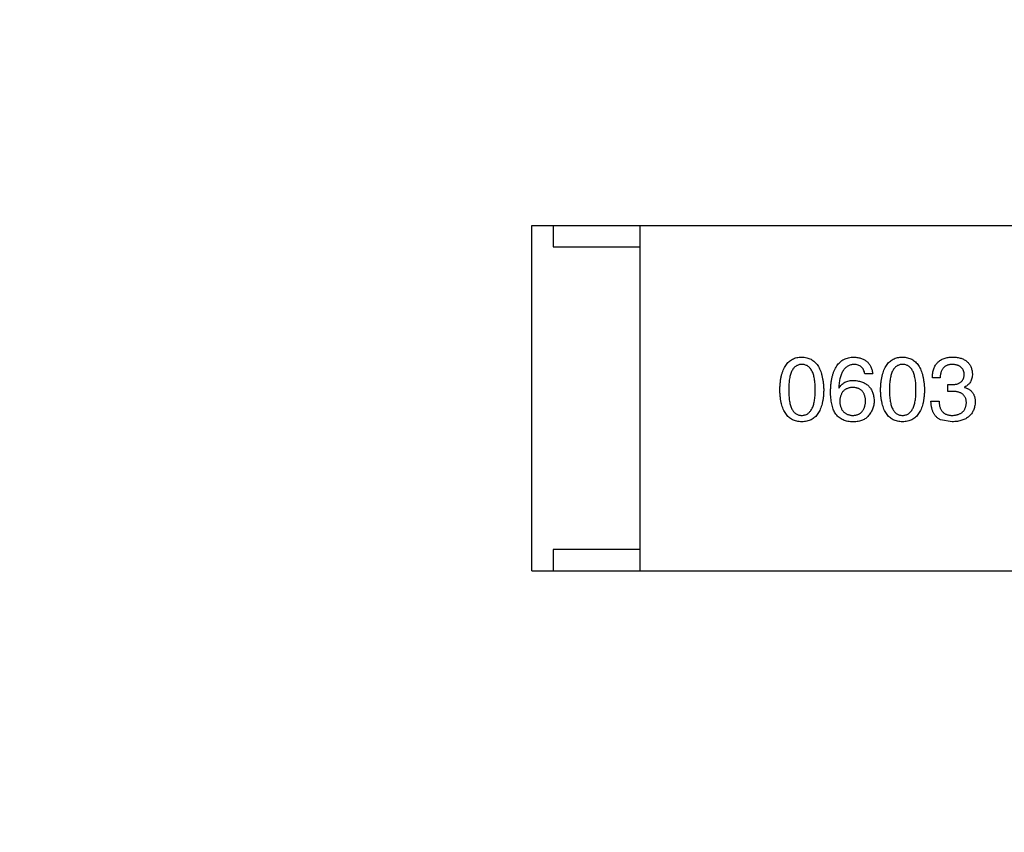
# Model space of a CAD drawing. Header units: millimetres. Extents: x -16 to 538, y -56 to 87.
# Tile 142 of 162: x 466.99 to 469.27, y 25.8 to 27.69. Entities that reach past the tile are written whole.
import ezdxf

# ---------------------------------------------------------------- set-up
doc = ezdxf.new("R2010")
doc.units = ezdxf.units.MM
doc.header["$LTSCALE"] = 1.21
doc.header["$MEASUREMENT"] = 0
doc.header["$PDMODE"] = 3
doc.header["$PDSIZE"] = 0.3125
doc.layers.get('0').update_dxf_attribs({"linetype": 'CONTINUOUS'})
doc.layers.get('DEFPOINTS').update_dxf_attribs({"linetype": 'CONTINUOUS'})
doc.layers.add('Dim', color=3, linetype='CONTINUOUS', lineweight=25)
doc.styles.get("Standard").update_dxf_attribs({"font": 'txt', "width": 0.8})
doc.dimstyles.get("Standard").update_dxf_attribs({"dimtxt": 0.15625, "dimasz": 0.1875, "dimexe": 0.125, "dimexo": 0.0625, "dimgap": 0.09, "dimtad": 0, "dimtih": 1, "dimtoh": 1, "dimzin": 4, "dimdsep": 46, "dimtxsty": 'STANDARD', "dimblk": '_FILLED', "dimblk1": '_FILLED', "dimblk2": '_FILLED', "dimcen": 0.09, "dimazin": 1, "dimtp": 0.01, "dimtm": 0.01, "dimtfac": 1, "dimtofl": 0, "dimtmove": 0, "dimatfit": 3, "dimldrblk": '_FILLED', "dimfxl": 1, "dimtolj": 1, "dimtzin": 4, "dimarcsym": 0})

# ---------------------------------------------------------------- blocks, each defined once
blk = doc.blocks.new('_FILLED')
at = {"color": 0, "linetype": 'ByBlock'}
blk.add_solid([(0, 0), (-1, 0.16667), (-1, -0.16667)], dxfattribs=at)
blk = doc.blocks.new('*D19')
at = {"color": 0, "linetype": 'ByBlock', "lineweight": -2}
for p, q in [((450.6432, 37.0225), (532.5397, 37.0225)), ((532.4147, 37.0225), (532.4147, 16.4209)), ((532.4147, -12.0275), (532.4147, 8.5742)), ((450.6432, -12.0275), (532.5397, -12.0275))]:
    blk.add_line(p, q, dxfattribs=at)
at = {"layer": 'DEFPOINTS', "color": 0, "linetype": 'ByBlock'}
for p in [(450.5807, 37.0225), (450.5807, -12.0275)]:
    blk.add_point(p, dxfattribs=at)
at = {"color": 0, "linetype": 'ByBlock', "lineweight": -2, "xscale": 2.54, "yscale": 2.54, "zscale": 2.54}
for p, rotation in [((532.4147, 37.0225), 90), ((532.4147, -12.0275), 270)]:
    blk.add_blockref('_FILLED', p, dxfattribs=dict(at, rotation=rotation))
at = {"color": 0, "linetype": 'ByBlock', "lineweight": -2, "insert": (532.4147, 12.4975), "char_height": 2.5, "attachment_point": 5, "rotation": 90}
blk.add_mtext('\\A1;49.05', dxfattribs=at)

msp = doc.modelspace()

# ---------------------------------------------------------------- linework, layer by layer
at = {"color": 7, "linetype": 'Continuous'}
for p, q in [((468.1737, 27.2091), (469.7737, 27.2091)), ((468.1737, 26.4091), (468.1737, 27.2091)), ((468.2237, 27.2091), (468.2237, 27.1591)), ((468.4237, 27.2091), (468.4237, 26.4091)), ((468.2237, 27.1591), (468.4237, 27.1591)), ((468.9628, 26.865), (468.9448, 26.865)), ((469.1189, 26.856), (469.1009, 26.856)), ((468.8841, 26.833), (468.885, 26.8322)), ((469.137, 26.8404), (469.1468, 26.8404)), ((469.137, 26.8248), (469.137, 26.8404)), ((469.146, 26.8248), (469.137, 26.8248)), ((469.1755, 26.8347), (469.1755, 26.8338)), ((469.0976, 26.8019), (469.1165, 26.8019)), ((469.1468, 26.7543), (469.1197, 26.7592)), ((468.4237, 26.4591), (468.2237, 26.4591)), ((468.2237, 26.4591), (468.2237, 26.4091)), ((468.1737, 26.4091), (469.7737, 26.4091))]:
    msp.add_line(p, q, dxfattribs=at)
for points, knots in [([(468.7479, 26.8281), (468.748, 26.8311), (468.7482, 26.8371), (468.749, 26.8456), (468.75, 26.8536), (468.7516, 26.861), (468.7534, 26.8678), (468.7557, 26.8741), (468.7583, 26.8798), (468.7613, 26.8848), (468.7646, 26.8894), (468.7684, 26.8933), (468.7725, 26.8966), (468.777, 26.8994), (468.782, 26.9015), (468.7872, 26.9031), (468.7928, 26.9041), (468.7967, 26.9042), (468.7987, 26.9043)], [0, 0, 0, 0, 0.088823, 0.172287, 0.250296, 0.323438, 0.392244, 0.456221, 0.516635, 0.573871, 0.628, 0.680335, 0.731489, 0.782557, 0.834044, 0.886738, 0.942089, 1, 1, 1, 1]), ([(468.7987, 26.9043), (468.8007, 26.9042), (468.8045, 26.904), (468.81, 26.9029), (468.8152, 26.9012), (468.8201, 26.8991), (468.8245, 26.8963), (468.8286, 26.8929), (468.8323, 26.8889), (468.8357, 26.8844), (468.8387, 26.8794), (468.8414, 26.8737), (468.8436, 26.8675), (468.8455, 26.8607), (468.8471, 26.8534), (468.8483, 26.8454), (468.8491, 26.837), (468.8494, 26.8311), (468.8495, 26.8281)], [0, 0, 0, 0, 0.057415, 0.112361, 0.16496, 0.216437, 0.267441, 0.318839, 0.371478, 0.426325, 0.483626, 0.544235, 0.608673, 0.677374, 0.750405, 0.828394, 0.911525, 1, 1, 1, 1]), ([(468.8653, 26.8248), (468.8654, 26.828), (468.8656, 26.8341), (468.8664, 26.8429), (468.8676, 26.8512), (468.8692, 26.8589), (468.8711, 26.8659), (468.8735, 26.8724), (468.8763, 26.8783), (468.8795, 26.8836), (468.8831, 26.8883), (468.8871, 26.8924), (468.8915, 26.896), (468.8963, 26.8989), (468.9015, 26.9011), (468.9071, 26.9029), (468.9131, 26.9039), (468.9173, 26.9042), (468.9194, 26.9043)], [0, 0, 0, 0, 0.087517, 0.169686, 0.246944, 0.319347, 0.387088, 0.450961, 0.511075, 0.567974, 0.622351, 0.675039, 0.726853, 0.778688, 0.83093, 0.884738, 0.941043, 1, 1, 1, 1]), ([(468.9194, 26.9043), (468.921, 26.9042), (468.9241, 26.9039), (468.9286, 26.9032), (468.9328, 26.9023), (468.9368, 26.901), (468.9405, 26.8995), (468.9439, 26.8977), (468.9471, 26.8956), (468.95, 26.8933), (468.9525, 26.8907), (468.9548, 26.8878), (468.9569, 26.8847), (468.9586, 26.8813), (468.9601, 26.8776), (468.9613, 26.8736), (468.9623, 26.8694), (468.9626, 26.8665), (468.9628, 26.865)], [0, 0, 0, 0, 0.073784, 0.144317, 0.211047, 0.274818, 0.336501, 0.395724, 0.453465, 0.510016, 0.566585, 0.622844, 0.680328, 0.739335, 0.800408, 0.863904, 0.93053, 1, 1, 1, 1]), ([(468.981, 26.8281), (468.9811, 26.8311), (468.9813, 26.8371), (468.9821, 26.8456), (468.9832, 26.8536), (468.9847, 26.861), (468.9866, 26.8678), (468.9888, 26.8741), (468.9914, 26.8798), (468.9944, 26.8848), (468.9978, 26.8894), (469.0015, 26.8933), (469.0057, 26.8966), (469.0102, 26.8994), (469.0151, 26.9015), (469.0204, 26.9031), (469.026, 26.9041), (469.0299, 26.9042), (469.0319, 26.9043)], [0, 0, 0, 0, 0.088823, 0.172287, 0.250296, 0.323438, 0.392244, 0.456221, 0.516635, 0.573871, 0.628, 0.680335, 0.731489, 0.782557, 0.834044, 0.886738, 0.942089, 1, 1, 1, 1]), ([(469.0319, 26.9043), (469.0338, 26.9042), (469.0376, 26.904), (469.0432, 26.9029), (469.0484, 26.9012), (469.0532, 26.8991), (469.0577, 26.8963), (469.0618, 26.8929), (469.0655, 26.8889), (469.0689, 26.8844), (469.0719, 26.8794), (469.0745, 26.8737), (469.0768, 26.8675), (469.0787, 26.8607), (469.0802, 26.8534), (469.0814, 26.8454), (469.0823, 26.837), (469.0825, 26.8311), (469.0827, 26.8281)], [0, 0, 0, 0, 0.057415, 0.112361, 0.16496, 0.216437, 0.267441, 0.318839, 0.371478, 0.426325, 0.483626, 0.544235, 0.608673, 0.677374, 0.750405, 0.828394, 0.911525, 1, 1, 1, 1]), ([(469.1009, 26.856), (469.101, 26.8579), (469.1011, 26.8616), (469.1017, 26.867), (469.1027, 26.8721), (469.1041, 26.8768), (469.1058, 26.8811), (469.1079, 26.8851), (469.1103, 26.8887), (469.1131, 26.8919), (469.1163, 26.8947), (469.1198, 26.8972), (469.1237, 26.8994), (469.128, 26.9011), (469.1326, 26.9025), (469.1376, 26.9035), (469.1429, 26.9042), (469.1465, 26.9043), (469.1484, 26.9043)], [0, 0, 0, 0, 0.074804, 0.144899, 0.211458, 0.274554, 0.334363, 0.392059, 0.448123, 0.503024, 0.558154, 0.613471, 0.670844, 0.729926, 0.792003, 0.857405, 0.926768, 1, 1, 1, 1]), ([(469.1484, 26.9043), (469.1502, 26.9042), (469.1535, 26.9041), (469.1584, 26.9034), (469.1629, 26.9026), (469.1672, 26.9014), (469.1711, 26.9), (469.1747, 26.8982), (469.1781, 26.8962), (469.181, 26.8939), (469.1837, 26.8914), (469.1861, 26.8885), (469.1881, 26.8854), (469.1899, 26.882), (469.1913, 26.8784), (469.1923, 26.8744), (469.1931, 26.8702), (469.1934, 26.8673), (469.1935, 26.8658)], [0, 0, 0, 0, 0.077845, 0.151584, 0.221397, 0.287366, 0.350104, 0.410398, 0.467998, 0.524388, 0.579979, 0.635152, 0.690917, 0.747936, 0.806661, 0.867861, 0.932479, 1, 1, 1, 1]), ([(468.7987, 26.8871), (468.7975, 26.8871), (468.7951, 26.887), (468.7916, 26.8863), (468.7884, 26.8851), (468.7854, 26.8835), (468.7826, 26.8814), (468.7801, 26.8788), (468.7779, 26.8758), (468.7759, 26.8723), (468.7741, 26.8684), (468.7725, 26.864), (468.7713, 26.8591), (468.7702, 26.8538), (468.7694, 26.848), (468.7688, 26.8418), (468.7684, 26.8351), (468.7684, 26.8305), (468.7684, 26.8281)], [0, 0, 0, 0, 0.049764, 0.097007, 0.143217, 0.188577, 0.235116, 0.282997, 0.333719, 0.387776, 0.445989, 0.508679, 0.576563, 0.649481, 0.728235, 0.812722, 0.903548, 1, 1, 1, 1]), ([(468.8299, 26.8281), (468.8298, 26.8305), (468.8298, 26.8351), (468.8294, 26.8418), (468.8288, 26.848), (468.828, 26.8538), (468.8269, 26.8591), (468.8256, 26.864), (468.824, 26.8684), (468.8222, 26.8723), (468.8201, 26.8758), (468.8178, 26.8788), (468.8152, 26.8814), (468.8124, 26.8835), (468.8093, 26.8851), (468.806, 26.8863), (468.8024, 26.887), (468.8, 26.8871), (468.7987, 26.8871)], [0, 0, 0, 0, 0.095719, 0.185854, 0.269738, 0.347952, 0.420315, 0.487894, 0.550245, 0.608186, 0.662454, 0.713283, 0.761375, 0.808209, 0.854301, 0.901312, 0.949396, 1, 1, 1, 1]), ([(468.9194, 26.8871), (468.9181, 26.887), (468.9155, 26.8868), (468.9119, 26.886), (468.9084, 26.8848), (468.9052, 26.8832), (468.9021, 26.8812), (468.8994, 26.8788), (468.8968, 26.8759), (468.8945, 26.8728), (468.8924, 26.8692), (468.8905, 26.8652), (468.8889, 26.8608), (468.8875, 26.856), (468.8863, 26.8508), (468.8853, 26.8452), (468.8846, 26.8393), (468.8843, 26.8351), (468.8841, 26.833)], [0, 0, 0, 0, 0.054741, 0.107075, 0.158339, 0.208382, 0.258772, 0.310045, 0.362765, 0.417822, 0.475982, 0.537466, 0.602901, 0.673037, 0.747247, 0.826291, 0.910782, 1, 1, 1, 1]), ([(468.9448, 26.865), (468.9444, 26.8667), (468.9437, 26.8701), (468.9418, 26.8746), (468.9394, 26.8785), (468.9365, 26.8817), (468.933, 26.8841), (468.9289, 26.8859), (468.9243, 26.887), (468.9211, 26.8871), (468.9194, 26.8871)], [0, 0, 0, 0, 0.1439, 0.274233, 0.394478, 0.509388, 0.621911, 0.738504, 0.863414, 1, 1, 1, 1]), ([(469.0319, 26.8871), (469.0306, 26.8871), (469.0282, 26.887), (469.0248, 26.8863), (469.0215, 26.8851), (469.0185, 26.8835), (469.0158, 26.8814), (469.0133, 26.8788), (469.011, 26.8758), (469.009, 26.8723), (469.0072, 26.8684), (469.0057, 26.864), (469.0044, 26.8591), (469.0033, 26.8538), (469.0025, 26.848), (469.002, 26.8418), (469.0016, 26.8351), (469.0015, 26.8305), (469.0015, 26.8281)], [0, 0, 0, 0, 0.049764, 0.097007, 0.143217, 0.188577, 0.235116, 0.282997, 0.333719, 0.387776, 0.445989, 0.508679, 0.576563, 0.649481, 0.728235, 0.812722, 0.903548, 1, 1, 1, 1]), ([(469.063, 26.8281), (469.063, 26.8305), (469.0629, 26.8351), (469.0626, 26.8418), (469.062, 26.848), (469.0611, 26.8538), (469.06, 26.8591), (469.0587, 26.864), (469.0572, 26.8684), (469.0553, 26.8723), (469.0532, 26.8758), (469.0509, 26.8788), (469.0484, 26.8814), (469.0456, 26.8835), (469.0425, 26.8851), (469.0391, 26.8863), (469.0356, 26.887), (469.0331, 26.8871), (469.0319, 26.8871)], [0, 0, 0, 0, 0.095719, 0.185854, 0.269738, 0.347952, 0.420315, 0.487894, 0.550245, 0.608186, 0.662454, 0.713283, 0.761375, 0.808209, 0.854301, 0.901312, 0.949396, 1, 1, 1, 1]), ([(469.1476, 26.8871), (469.1465, 26.8871), (469.1443, 26.887), (469.1411, 26.8867), (469.1381, 26.8861), (469.1354, 26.8852), (469.1328, 26.8841), (469.1305, 26.8828), (469.1284, 26.8812), (469.1265, 26.8794), (469.1248, 26.8773), (469.1233, 26.8749), (469.122, 26.8724), (469.121, 26.8696), (469.1201, 26.8665), (469.1195, 26.8632), (469.1191, 26.8597), (469.119, 26.8572), (469.1189, 26.856)], [0, 0, 0, 0, 0.069877, 0.136363, 0.198671, 0.257968, 0.315462, 0.370709, 0.425568, 0.479847, 0.535753, 0.592303, 0.651386, 0.713311, 0.778642, 0.84836, 0.921866, 1, 1, 1, 1]), ([(469.1747, 26.8642), (469.1746, 26.8651), (469.1744, 26.8668), (469.1739, 26.8693), (469.1733, 26.8717), (469.1724, 26.8739), (469.1714, 26.8759), (469.1701, 26.8778), (469.1687, 26.8795), (469.1671, 26.881), (469.1653, 26.8824), (469.1633, 26.8835), (469.1612, 26.8846), (469.1588, 26.8854), (469.1563, 26.8861), (469.1535, 26.8866), (469.1506, 26.887), (469.1486, 26.8871), (469.1476, 26.8871)], [0, 0, 0, 0, 0.067655, 0.132224, 0.194132, 0.253145, 0.309858, 0.366002, 0.421361, 0.47702, 0.532632, 0.590536, 0.65067, 0.713258, 0.779588, 0.848803, 0.921949, 1, 1, 1, 1]), ([(469.1935, 26.8658), (469.1935, 26.864), (469.1934, 26.8604), (469.1925, 26.8553), (469.1911, 26.8507), (469.1891, 26.8465), (469.1866, 26.8428), (469.1834, 26.8395), (469.1797, 26.8368), (469.1769, 26.8354), (469.1755, 26.8347)], [0, 0, 0, 0, 0.143686, 0.277942, 0.40333, 0.521785, 0.638573, 0.755208, 0.874773, 1, 1, 1, 1]), ([(468.885, 26.8322), (468.8858, 26.8336), (468.8875, 26.8364), (468.8907, 26.8402), (468.8943, 26.8433), (468.8985, 26.8459), (468.9031, 26.8478), (468.9081, 26.8492), (468.9136, 26.8501), (468.9174, 26.8502), (468.9194, 26.8502)], [0, 0, 0, 0, 0.122276, 0.239997, 0.35611, 0.473903, 0.59404, 0.720428, 0.855383, 1, 1, 1, 1]), ([(468.9194, 26.8502), (468.9212, 26.8501), (468.9248, 26.8497), (468.9299, 26.8488), (468.9347, 26.8477), (468.9392, 26.8462), (468.9433, 26.8443), (468.9471, 26.8422), (468.9505, 26.8397), (468.9536, 26.837), (468.9564, 26.8339), (468.9588, 26.8304), (468.9609, 26.8267), (468.9627, 26.8227), (468.964, 26.8183), (468.9651, 26.8137), (468.9658, 26.8087), (468.966, 26.8053), (468.9661, 26.8035)], [0, 0, 0, 0, 0.074228, 0.144548, 0.211288, 0.274576, 0.335162, 0.393915, 0.450599, 0.506657, 0.562409, 0.618617, 0.676096, 0.735061, 0.79654, 0.860906, 0.928473, 1, 1, 1, 1]), ([(469.1468, 26.8404), (469.1479, 26.8404), (469.15, 26.8405), (469.1531, 26.8409), (469.156, 26.8414), (469.1587, 26.8421), (469.1611, 26.843), (469.1634, 26.8441), (469.1654, 26.8453), (469.1673, 26.8467), (469.169, 26.8483), (469.1704, 26.8501), (469.1716, 26.852), (469.1727, 26.8541), (469.1735, 26.8564), (469.1741, 26.8588), (469.1745, 26.8614), (469.1746, 26.8632), (469.1747, 26.8642)], [0, 0, 0, 0, 0.079415, 0.154091, 0.22508, 0.29186, 0.355026, 0.415127, 0.472418, 0.528511, 0.583551, 0.638361, 0.693547, 0.750023, 0.807857, 0.868401, 0.932259, 1, 1, 1, 1]), ([(468.7987, 26.7543), (468.7967, 26.7544), (468.7928, 26.7546), (468.7872, 26.7555), (468.782, 26.7571), (468.7771, 26.7591), (468.7725, 26.7618), (468.7684, 26.765), (468.7646, 26.7688), (468.7613, 26.7732), (468.7583, 26.7781), (468.7557, 26.7836), (468.7534, 26.7897), (468.7516, 26.7963), (468.75, 26.8034), (468.749, 26.8111), (468.7482, 26.8194), (468.748, 26.8252), (468.7479, 26.8281)], [0, 0, 0, 0, 0.059135, 0.115606, 0.169241, 0.221578, 0.273261, 0.324749, 0.377329, 0.431642, 0.488541, 0.548597, 0.612232, 0.680174, 0.752504, 0.829777, 0.912307, 1, 1, 1, 1]), ([(468.7684, 26.8281), (468.7684, 26.8257), (468.7684, 26.8211), (468.7688, 26.8144), (468.7694, 26.8082), (468.7702, 26.8024), (468.7713, 26.7971), (468.7725, 26.7922), (468.7741, 26.7878), (468.7759, 26.7839), (468.7779, 26.7804), (468.7801, 26.7774), (468.7826, 26.7748), (468.7854, 26.7727), (468.7884, 26.771), (468.7916, 26.7699), (468.7951, 26.7692), (468.7975, 26.7691), (468.7987, 26.7691)], [0, 0, 0, 0, 0.096457, 0.187288, 0.27178, 0.350132, 0.423455, 0.491343, 0.554037, 0.612253, 0.666313, 0.717038, 0.764921, 0.811214, 0.856775, 0.902988, 0.950234, 1, 1, 1, 1]), ([(468.7987, 26.7691), (468.8, 26.7692), (468.8024, 26.7693), (468.806, 26.7701), (468.8093, 26.7713), (468.8124, 26.773), (468.8152, 26.7751), (468.8178, 26.7778), (468.8201, 26.7808), (468.8222, 26.7843), (468.824, 26.7882), (468.8256, 26.7926), (468.8269, 26.7974), (468.828, 26.8027), (468.8288, 26.8084), (468.8294, 26.8146), (468.8298, 26.8212), (468.8298, 26.8258), (468.8299, 26.8281)], [0, 0, 0, 0, 0.050879, 0.099377, 0.146973, 0.193618, 0.240619, 0.289461, 0.34047, 0.395283, 0.453059, 0.515633, 0.582666, 0.655287, 0.732971, 0.815933, 0.905166, 1, 1, 1, 1]), ([(468.8495, 26.8281), (468.8494, 26.8252), (468.8492, 26.8194), (468.8485, 26.8111), (468.8474, 26.8034), (468.8458, 26.7963), (468.844, 26.7897), (468.8417, 26.7836), (468.8391, 26.7781), (468.8361, 26.7732), (468.8328, 26.7688), (468.829, 26.765), (468.8249, 26.7618), (468.8204, 26.7591), (468.8155, 26.7571), (468.8102, 26.7555), (468.8046, 26.7546), (468.8007, 26.7544), (468.7987, 26.7543)], [0, 0, 0, 0, 0.08769, 0.170218, 0.24749, 0.319818, 0.387758, 0.451391, 0.511445, 0.568185, 0.622681, 0.67526, 0.726746, 0.778428, 0.830764, 0.884397, 0.940866, 1, 1, 1, 1]), ([(468.8759, 26.774), (468.8751, 26.7756), (468.8733, 26.7788), (468.8711, 26.784), (468.8693, 26.7897), (468.8679, 26.7958), (468.8667, 26.8024), (468.8659, 26.8095), (468.8653, 26.817), (468.8653, 26.8222), (468.8653, 26.8248)], [0, 0, 0, 0, 0.101889, 0.209155, 0.322694, 0.442863, 0.569758, 0.70479, 0.848502, 1, 1, 1, 1]), ([(468.9169, 26.8338), (468.9158, 26.8338), (468.9135, 26.8337), (468.9102, 26.8332), (468.9071, 26.8325), (468.9043, 26.8316), (468.9016, 26.8305), (468.8992, 26.829), (468.897, 26.8274), (468.895, 26.8255), (468.8931, 26.8233), (468.8916, 26.821), (468.8902, 26.8184), (468.889, 26.8155), (468.8881, 26.8124), (468.8874, 26.8091), (468.8868, 26.8056), (468.8867, 26.8031), (468.8866, 26.8019)], [0, 0, 0, 0, 0.070453, 0.136523, 0.199866, 0.260392, 0.318446, 0.374657, 0.430182, 0.485556, 0.541071, 0.598396, 0.657208, 0.718642, 0.783247, 0.851631, 0.923928, 1, 1, 1, 1]), ([(468.9464, 26.8027), (468.9463, 26.8039), (468.9462, 26.8063), (468.9457, 26.8098), (468.9449, 26.813), (468.944, 26.816), (468.9429, 26.8187), (468.9416, 26.8213), (468.94, 26.8236), (468.9383, 26.8257), (468.9363, 26.8275), (468.9342, 26.8291), (468.9318, 26.8305), (468.9292, 26.8317), (468.9264, 26.8326), (468.9234, 26.8332), (468.9202, 26.8337), (468.918, 26.8338), (468.9169, 26.8338)], [0, 0, 0, 0, 0.076288, 0.14871, 0.216387, 0.281386, 0.342528, 0.402111, 0.4591, 0.514852, 0.569974, 0.625644, 0.682226, 0.740156, 0.800362, 0.863471, 0.930116, 1, 1, 1, 1]), ([(469.0319, 26.7543), (469.0299, 26.7544), (469.026, 26.7546), (469.0204, 26.7555), (469.0151, 26.7571), (469.0102, 26.7591), (469.0057, 26.7618), (469.0015, 26.765), (468.9978, 26.7688), (468.9945, 26.7732), (468.9914, 26.7781), (468.9888, 26.7836), (468.9866, 26.7897), (468.9847, 26.7963), (468.9832, 26.8034), (468.9821, 26.8111), (468.9813, 26.8194), (468.9811, 26.8252), (468.981, 26.8281)], [0, 0, 0, 0, 0.059135, 0.115606, 0.169241, 0.221578, 0.273261, 0.324749, 0.377329, 0.431642, 0.488541, 0.548597, 0.612232, 0.680174, 0.752504, 0.829777, 0.912307, 1, 1, 1, 1]), ([(469.0015, 26.8281), (469.0015, 26.8257), (469.0016, 26.8211), (469.002, 26.8144), (469.0025, 26.8082), (469.0033, 26.8024), (469.0044, 26.7971), (469.0057, 26.7922), (469.0072, 26.7878), (469.009, 26.7839), (469.011, 26.7804), (469.0133, 26.7774), (469.0158, 26.7748), (469.0185, 26.7727), (469.0215, 26.771), (469.0248, 26.7699), (469.0282, 26.7692), (469.0306, 26.7691), (469.0319, 26.7691)], [0, 0, 0, 0, 0.096457, 0.187288, 0.27178, 0.350132, 0.423455, 0.491343, 0.554037, 0.612253, 0.666313, 0.717038, 0.764921, 0.811214, 0.856775, 0.902988, 0.950234, 1, 1, 1, 1]), ([(469.0319, 26.7691), (469.0331, 26.7692), (469.0356, 26.7693), (469.0391, 26.7701), (469.0425, 26.7713), (469.0455, 26.773), (469.0484, 26.7751), (469.0509, 26.7778), (469.0533, 26.7808), (469.0553, 26.7843), (469.0572, 26.7882), (469.0587, 26.7926), (469.0601, 26.7974), (469.0611, 26.8027), (469.062, 26.8084), (469.0626, 26.8146), (469.0629, 26.8212), (469.063, 26.8258), (469.063, 26.8281)], [0, 0, 0, 0, 0.050879, 0.099377, 0.146973, 0.193618, 0.240619, 0.289461, 0.34047, 0.395283, 0.453059, 0.515633, 0.582666, 0.655287, 0.732971, 0.815933, 0.905166, 1, 1, 1, 1]), ([(469.0827, 26.8281), (469.0826, 26.8252), (469.0824, 26.8194), (469.0816, 26.8111), (469.0805, 26.8034), (469.079, 26.7963), (469.0771, 26.7897), (469.0749, 26.7836), (469.0723, 26.7781), (469.0693, 26.7732), (469.0659, 26.7688), (469.0622, 26.765), (469.058, 26.7618), (469.0535, 26.7591), (469.0486, 26.7571), (469.0434, 26.7555), (469.0377, 26.7546), (469.0338, 26.7544), (469.0319, 26.7543)], [0, 0, 0, 0, 0.08769, 0.170218, 0.24749, 0.319818, 0.387758, 0.451391, 0.511445, 0.568185, 0.622681, 0.67526, 0.726746, 0.778428, 0.830764, 0.884397, 0.940866, 1, 1, 1, 1]), ([(469.1796, 26.7978), (469.1796, 26.7989), (469.1795, 26.801), (469.1791, 26.8041), (469.1785, 26.8069), (469.1776, 26.8096), (469.1764, 26.8121), (469.1749, 26.8143), (469.1732, 26.8163), (469.1712, 26.8181), (469.1689, 26.8197), (469.1664, 26.8211), (469.1637, 26.8222), (469.1606, 26.8232), (469.1573, 26.8239), (469.1538, 26.8244), (469.15, 26.8248), (469.1473, 26.8248), (469.146, 26.8248)], [0, 0, 0, 0, 0.066518, 0.129194, 0.188613, 0.245254, 0.300032, 0.353805, 0.407079, 0.461108, 0.516272, 0.574141, 0.634837, 0.699275, 0.767504, 0.840272, 0.917505, 1, 1, 1, 1]), ([(469.1755, 26.8338), (469.1765, 26.8335), (469.1784, 26.8329), (469.1812, 26.8318), (469.1838, 26.8304), (469.1862, 26.829), (469.1884, 26.8274), (469.1905, 26.8257), (469.1923, 26.8238), (469.194, 26.8218), (469.1954, 26.8196), (469.1967, 26.8173), (469.1977, 26.8148), (469.1986, 26.8121), (469.1993, 26.8094), (469.1997, 26.8065), (469.2, 26.8034), (469.2001, 26.8013), (469.2001, 26.8002)], [0, 0, 0, 0, 0.069445, 0.136039, 0.200011, 0.261745, 0.322328, 0.381403, 0.438864, 0.496655, 0.554398, 0.612391, 0.672266, 0.733005, 0.79604, 0.861293, 0.928785, 1, 1, 1, 1]), ([(468.8866, 26.8019), (468.8867, 26.8006), (468.8868, 26.7981), (468.8874, 26.7944), (468.8881, 26.791), (468.8891, 26.7879), (468.8902, 26.7849), (468.8917, 26.7823), (468.8933, 26.7798), (468.8952, 26.7777), (468.8972, 26.7757), (468.8995, 26.774), (468.902, 26.7726), (468.9047, 26.7714), (468.9077, 26.7704), (468.9108, 26.7697), (468.9142, 26.7692), (468.9165, 26.7691), (468.9177, 26.7691)], [0, 0, 0, 0, 0.076467, 0.148148, 0.216496, 0.280559, 0.342274, 0.401168, 0.458322, 0.514073, 0.569257, 0.62465, 0.68124, 0.739113, 0.799947, 0.862804, 0.929597, 1, 1, 1, 1]), ([(468.9177, 26.7691), (468.9188, 26.7692), (468.921, 26.7694), (468.9241, 26.7699), (468.927, 26.7707), (468.9297, 26.7717), (468.9322, 26.773), (468.9345, 26.7745), (468.9366, 26.7763), (468.9385, 26.7783), (468.9402, 26.7805), (468.9417, 26.783), (468.943, 26.7857), (468.9441, 26.7886), (468.945, 26.7918), (468.9457, 26.7952), (468.9462, 26.7989), (468.9463, 26.8014), (468.9464, 26.8027)], [0, 0, 0, 0, 0.066682, 0.130303, 0.190802, 0.248749, 0.30534, 0.361219, 0.415721, 0.471765, 0.528279, 0.586428, 0.64659, 0.710143, 0.776461, 0.846692, 0.921137, 1, 1, 1, 1]), ([(468.9661, 26.8035), (468.9661, 26.8018), (468.966, 26.7983), (468.9653, 26.7932), (468.9641, 26.7883), (468.9625, 26.7836), (468.9604, 26.7791), (468.9579, 26.7747), (468.9549, 26.7705), (468.9525, 26.7679), (468.9513, 26.7666)], [0, 0, 0, 0, 0.12904, 0.253809, 0.377066, 0.499122, 0.621469, 0.744665, 0.870607, 1, 1, 1, 1]), ([(469.1197, 26.7592), (469.1189, 26.7597), (469.1171, 26.7605), (469.1147, 26.762), (469.1124, 26.7637), (469.1103, 26.7656), (469.1084, 26.7676), (469.1066, 26.7698), (469.105, 26.7722), (469.1035, 26.7748), (469.1022, 26.7776), (469.101, 26.7805), (469.1001, 26.7837), (469.0993, 26.787), (469.0986, 26.7904), (469.0981, 26.7941), (469.0978, 26.7979), (469.0977, 26.8005), (469.0976, 26.8019)], [0, 0, 0, 0, 0.056906, 0.113264, 0.168825, 0.223843, 0.279195, 0.335267, 0.392098, 0.450414, 0.51054, 0.572219, 0.636652, 0.703156, 0.773102, 0.845505, 0.921063, 1, 1, 1, 1]), ([(469.1165, 26.8019), (469.1165, 26.8005), (469.1166, 26.798), (469.1171, 26.7943), (469.1177, 26.7908), (469.1187, 26.7876), (469.1198, 26.7846), (469.1212, 26.7819), (469.1228, 26.7795), (469.1246, 26.7772), (469.1267, 26.7753), (469.129, 26.7736), (469.1315, 26.7722), (469.1343, 26.7711), (469.1373, 26.7702), (469.1405, 26.7695), (469.144, 26.7691), (469.1464, 26.7691), (469.1476, 26.7691)], [0, 0, 0, 0, 0.07723, 0.149593, 0.217944, 0.282232, 0.34411, 0.402297, 0.458791, 0.513966, 0.568538, 0.623291, 0.679957, 0.737243, 0.798142, 0.86118, 0.928728, 1, 1, 1, 1]), ([(469.2001, 26.8002), (469.1999, 26.7984), (469.1997, 26.7949), (469.1988, 26.7899), (469.1976, 26.7852), (469.1959, 26.7808), (469.1939, 26.7767), (469.1915, 26.773), (469.1887, 26.7696), (469.1856, 26.7665), (469.182, 26.7638), (469.1781, 26.7615), (469.1738, 26.7594), (469.1691, 26.7577), (469.1641, 26.7564), (469.1587, 26.7553), (469.1528, 26.7546), (469.1488, 26.7544), (469.1468, 26.7543)], [0, 0, 0, 0, 0.068236, 0.132937, 0.194125, 0.253174, 0.310181, 0.365986, 0.421096, 0.476216, 0.532352, 0.590232, 0.649824, 0.71274, 0.778406, 0.848058, 0.921922, 1, 1, 1, 1]), ([(469.1476, 26.7691), (469.1488, 26.7692), (469.1512, 26.7693), (469.1547, 26.7699), (469.1579, 26.7706), (469.1609, 26.7714), (469.1637, 26.7725), (469.1663, 26.7738), (469.1687, 26.7753), (469.1708, 26.777), (469.1727, 26.7789), (469.1744, 26.781), (469.1758, 26.7833), (469.177, 26.7858), (469.178, 26.7885), (469.1788, 26.7914), (469.1793, 26.7945), (469.1795, 26.7967), (469.1796, 26.7978)], [0, 0, 0, 0, 0.076694, 0.149502, 0.218019, 0.283183, 0.345589, 0.405199, 0.462852, 0.519478, 0.575313, 0.630559, 0.687006, 0.744638, 0.804006, 0.866059, 0.931486, 1, 1, 1, 1]), ([(468.9145, 26.7543), (468.9124, 26.7544), (468.9084, 26.7547), (468.9026, 26.7558), (468.8971, 26.7574), (468.8921, 26.7596), (468.8874, 26.7623), (468.8832, 26.7656), (468.8793, 26.7695), (468.8771, 26.7725), (468.8759, 26.774)], [0, 0, 0, 0, 0.137449, 0.267856, 0.393219, 0.514735, 0.63397, 0.753734, 0.874967, 1, 1, 1, 1]), ([(468.9513, 26.7666), (468.9504, 26.7656), (468.9485, 26.7634), (468.945, 26.7608), (468.9411, 26.7586), (468.9367, 26.7569), (468.9318, 26.7555), (468.9265, 26.7547), (468.9206, 26.7542), (468.9166, 26.7543), (468.9145, 26.7543)], [0, 0, 0, 0, 0.105033, 0.21147, 0.321511, 0.438526, 0.563605, 0.698055, 0.843218, 1, 1, 1, 1])]:
    msp.add_open_spline(points, degree=3, knots=knots, dxfattribs=at)

# ---------------------------------------------------------------- dimensions: what is measured, and where the dimension line sits
at = {"layer": 'Dim'}
dim = msp.add_linear_dim(base=(532.4147, -12.0275), p1=(450.5807, 37.0225), p2=(450.5807, -12.0275), angle=90, dimstyle='STANDARD', override={"dimtxt": 2.5, "dimasz": 2.54, "dimtih": 0, "dimtoh": 0, "dimzin": 0, "dimcen": 0.198, "dimadec": 0, "dimazin": 0, "dimtp": 0, "dimtm": 0, "dimtdec": 4, "dimtzin": 0}, dxfattribs=at)
dim.commit()
dim.dimension.update_dxf_attribs({"geometry": '*D19', "text_midpoint": (532.4147, 12.4975)})

doc.saveas('drawing.dxf')
